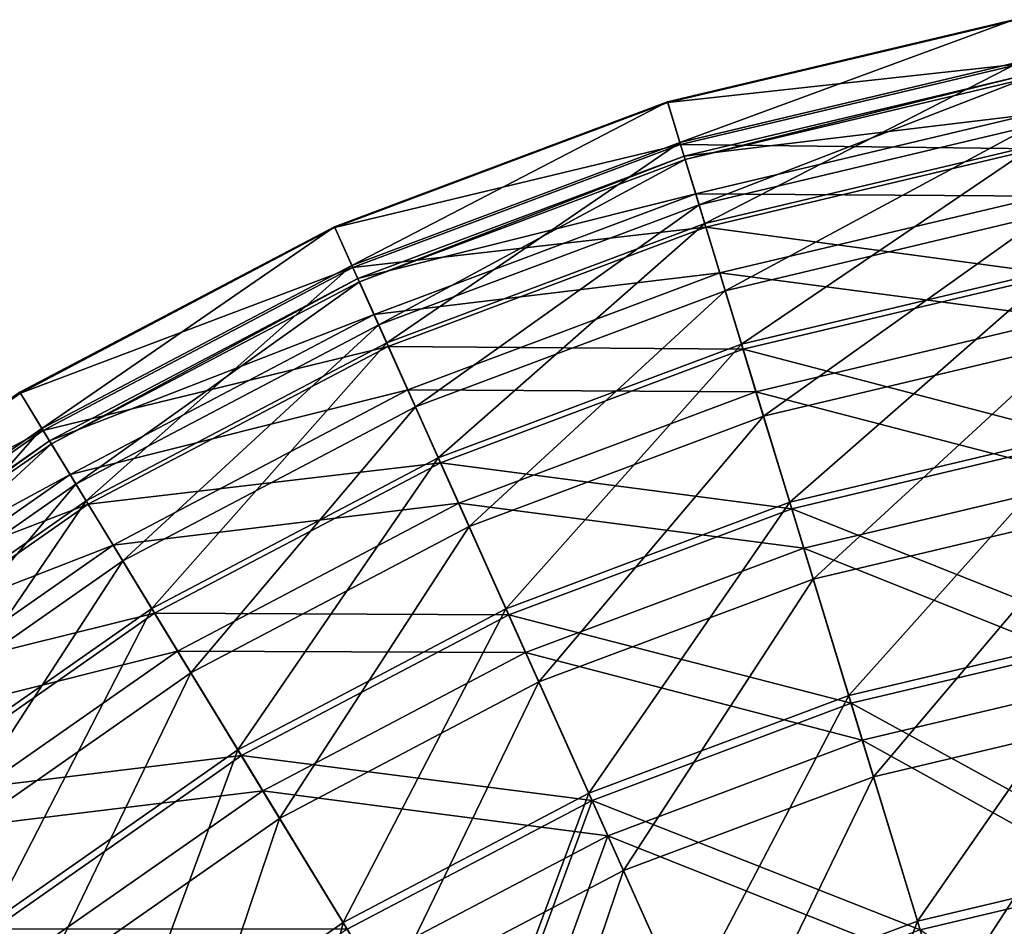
# Model space of a CAD drawing. Header units: millimetres. Extents: x 0 to 178, y -223 to 0.
# Tile 204 of 217: x 43 to 74, y -75 to -46. Entities that reach past the tile are written whole.
import ezdxf

# ---------------------------------------------------------------- set-up
doc = ezdxf.new("R2010")
doc.units = ezdxf.units.MM
doc.header["$LTSCALE"] = 25.4
doc.layers.get('0').update_dxf_attribs({"true_color": 0xff5454})

# ---------------------------------------------------------------- blocks, each defined once
blk = doc.blocks.new('VETRO-I-9132.STL#1')
at = {"color": 35, "true_color": 0x816c61}
mesh = blk.add_polyface(dxfattribs=at)
corners = [(78.272, 191.019, -305.207), (89.181, 193.583, -316.228), (78.279, 190.995, -316.228), (89.177, 193.608, -305.207)]
mesh.append_faces([[corners[k] for k in face] for face in [(0, 1, 2), (1, 0, 3)]], dxfattribs={"vtx0": -1, "color": 35})
mesh = blk.add_polyface(dxfattribs=at)
corners = [(78.661, 189.742, -294.266), (89.177, 193.608, -305.207), (78.272, 191.019, -305.207), (89.403, 192.292, -294.266)]
mesh.append_faces([[corners[k] for k in face] for face in [(0, 1, 2), (1, 0, 3)]], dxfattribs={"vtx0": -1, "color": 35})
mesh = blk.add_polyface(dxfattribs=at)
corners = [(78.279, 190.995, -316.228), (89.416, 192.219, -327.163), (78.683, 189.67, -327.163), (89.181, 193.583, -316.228)]
mesh.append_faces([[corners[k] for k in face] for face in [(0, 1, 2), (1, 0, 3)]], dxfattribs={"vtx0": -1, "color": 35})
mesh = blk.add_polyface(dxfattribs=at)
corners = [(79.441, 187.183, -283.574), (89.403, 192.292, -294.266), (78.661, 189.742, -294.266), (89.856, 189.656, -283.574)]
mesh.append_faces([[corners[k] for k in face] for face in [(0, 1, 2), (1, 0, 3)]], dxfattribs={"vtx0": -1, "color": 35})
mesh = blk.add_polyface(dxfattribs=at)
corners = [(78.683, 189.67, -327.163), (89.877, 189.535, -337.843), (79.477, 187.065, -337.843), (89.416, 192.219, -327.163)]
mesh.append_faces([[corners[k] for k in face] for face in [(0, 1, 2), (1, 0, 3)]], dxfattribs={"vtx0": -1, "color": 35})
mesh = blk.add_polyface(dxfattribs=at)
corners = [(89.691, 190.615, -295.104), (78.792, 189.311, -305.974), (89.479, 191.848, -305.974), (79.157, 188.114, -295.104)]
mesh.append_faces([[corners[k] for k in face] for face in [(0, 1, 2), (1, 0, 3)]], dxfattribs={"vtx0": -1, "color": 35})
mesh = blk.add_polyface(dxfattribs=at)
corners = [(89.479, 191.848, -305.974), (78.827, 189.197, -316.916), (89.5, 191.731, -316.916), (78.792, 189.311, -305.974)]
mesh.append_faces([[corners[k] for k in face] for face in [(0, 1, 2), (1, 0, 3)]], dxfattribs={"vtx0": -1, "color": 35})
mesh = blk.add_polyface(dxfattribs=at)
corners = [(89.5, 191.731, -316.916), (79.261, 187.774, -327.756), (89.752, 190.265, -327.756), (78.827, 189.197, -316.916)]
mesh.append_faces([[corners[k] for k in face] for face in [(0, 1, 2), (1, 0, 3)]], dxfattribs={"vtx0": -1, "color": 35})
mesh = blk.add_polyface(dxfattribs=at)
corners = [(68.323, 185.865, -294.266), (78.272, 191.019, -305.207), (67.777, 187.083, -305.207), (78.661, 189.742, -294.266)]
mesh.append_faces([[corners[k] for k in face] for face in [(0, 1, 2), (1, 0, 3)]], dxfattribs={"vtx0": -1, "color": 35})
mesh = blk.add_polyface(dxfattribs=at)
corners = [(67.777, 187.083, -305.207), (78.279, 190.995, -316.228), (67.787, 187.06, -316.228), (78.272, 191.019, -305.207)]
mesh.append_faces([[corners[k] for k in face] for face in [(0, 1, 2), (1, 0, 3)]], dxfattribs={"vtx0": -1, "color": 35})
mesh = blk.add_polyface(dxfattribs=at)
corners = [(67.787, 187.06, -316.228), (78.683, 189.67, -327.163), (68.354, 185.796, -327.163), (78.279, 190.995, -316.228)]
mesh.append_faces([[corners[k] for k in face] for face in [(0, 1, 2), (1, 0, 3)]], dxfattribs={"vtx0": -1, "color": 35})
mesh = blk.add_polyface(dxfattribs=at)
corners = [(90.132, 188.05, -284.476), (79.157, 188.114, -295.104), (89.691, 190.615, -295.104), (79.916, 185.625, -284.476)]
mesh.append_faces([[corners[k] for k in face] for face in [(0, 1, 2), (1, 0, 3)]], dxfattribs={"vtx0": -1, "color": 35})
mesh = blk.add_polyface(dxfattribs=at)
corners = [(89.752, 190.265, -327.756), (80.087, 185.065, -338.325), (90.232, 187.474, -338.325), (79.261, 187.774, -327.756)]
mesh.append_faces([[corners[k] for k in face] for face in [(0, 1, 2), (1, 0, 3)]], dxfattribs={"vtx0": -1, "color": 35})
mesh = blk.add_polyface(dxfattribs=at)
corners = [(69.418, 183.424, -283.574), (78.661, 189.742, -294.266), (68.323, 185.865, -294.266), (79.441, 187.183, -283.574)]
mesh.append_faces([[corners[k] for k in face] for face in [(0, 1, 2), (1, 0, 3)]], dxfattribs={"vtx0": -1, "color": 35})
mesh = blk.add_polyface(dxfattribs=at)
corners = [(68.354, 185.796, -327.163), (79.477, 187.065, -337.843), (69.468, 183.311, -337.843), (78.683, 189.67, -327.163)]
mesh.append_faces([[corners[k] for k in face] for face in [(0, 1, 2), (1, 0, 3)]], dxfattribs={"vtx0": -1, "color": 35})
mesh = blk.add_polyface(dxfattribs=at)
corners = [(80.6, 183.382, -273.293), (89.856, 189.656, -283.574), (79.441, 187.183, -283.574), (90.53, 185.74, -273.293)]
mesh.append_faces([[corners[k] for k in face] for face in [(0, 1, 2), (1, 0, 3)]], dxfattribs={"vtx0": -1, "color": 35})
mesh = blk.add_polyface(dxfattribs=at)
corners = [(78.792, 189.311, -305.974), (68.556, 185.345, -316.916), (78.827, 189.197, -316.916), (68.508, 185.453, -305.974)]
mesh.append_faces([[corners[k] for k in face] for face in [(0, 1, 2), (1, 0, 3)]], dxfattribs={"vtx0": -1, "color": 35})
mesh = blk.add_polyface(dxfattribs=at)
corners = [(79.157, 188.114, -295.104), (68.508, 185.453, -305.974), (78.792, 189.311, -305.974), (69.02, 184.312, -295.104)]
mesh.append_faces([[corners[k] for k in face] for face in [(0, 1, 2), (1, 0, 3)]], dxfattribs={"vtx0": -1, "color": 35})
mesh = blk.add_polyface(dxfattribs=at)
corners = [(79.477, 187.065, -337.843), (90.559, 185.572, -348.105), (80.65, 183.219, -348.105), (89.877, 189.535, -337.843)]
mesh.append_faces([[corners[k] for k in face] for face in [(0, 1, 2), (1, 0, 3)]], dxfattribs={"vtx0": -1, "color": 35})
mesh = blk.add_polyface(dxfattribs=at)
corners = [(78.827, 189.197, -316.916), (69.165, 183.988, -327.756), (79.261, 187.774, -327.756), (68.556, 185.345, -316.916)]
mesh.append_faces([[corners[k] for k in face] for face in [(0, 1, 2), (1, 0, 3)]], dxfattribs={"vtx0": -1, "color": 35})
mesh = blk.add_polyface(dxfattribs=at)
corners = [(79.916, 185.625, -284.476), (69.02, 184.312, -295.104), (79.157, 188.114, -295.104), (70.085, 181.937, -284.476)]
mesh.append_faces([[corners[k] for k in face] for face in [(0, 1, 2), (1, 0, 3)]], dxfattribs={"vtx0": -1, "color": 35})
mesh = blk.add_polyface(dxfattribs=at)
corners = [(79.261, 187.774, -327.756), (70.324, 181.403, -338.325), (80.087, 185.065, -338.325), (69.165, 183.988, -327.756)]
mesh.append_faces([[corners[k] for k in face] for face in [(0, 1, 2), (1, 0, 3)]], dxfattribs={"vtx0": -1, "color": 35})
mesh = blk.add_polyface(dxfattribs=at)
corners = [(90.795, 184.195, -274.257), (79.916, 185.625, -284.476), (90.132, 188.05, -284.476), (81.057, 181.883, -274.257)]
mesh.append_faces([[corners[k] for k in face] for face in [(0, 1, 2), (1, 0, 3)]], dxfattribs={"vtx0": -1, "color": 35})
mesh = blk.add_polyface(dxfattribs=at)
corners = [(90.232, 187.474, -338.325), (81.293, 181.111, -348.456), (90.932, 183.4, -348.456), (80.087, 185.065, -338.325)]
mesh.append_faces([[corners[k] for k in face] for face in [(0, 1, 2), (1, 0, 3)]], dxfattribs={"vtx0": -1, "color": 35})
mesh = blk.add_polyface(dxfattribs=at)
corners = [(71.044, 179.798, -273.293), (79.441, 187.183, -283.574), (69.418, 183.424, -283.574), (80.6, 183.382, -273.293)]
mesh.append_faces([[corners[k] for k in face] for face in [(0, 1, 2), (1, 0, 3)]], dxfattribs={"vtx0": -1, "color": 35})
mesh = blk.add_polyface(dxfattribs=at)
corners = [(58.553, 180.722, -294.266), (67.777, 187.083, -305.207), (57.858, 181.863, -305.207), (68.323, 185.865, -294.266)]
mesh.append_faces([[corners[k] for k in face] for face in [(0, 1, 2), (1, 0, 3)]], dxfattribs={"vtx0": -1, "color": 35})
mesh = blk.add_polyface(dxfattribs=at)
corners = [(57.858, 181.863, -305.207), (67.787, 187.06, -316.228), (57.871, 181.841, -316.228), (67.777, 187.083, -305.207)]
mesh.append_faces([[corners[k] for k in face] for face in [(0, 1, 2), (1, 0, 3)]], dxfattribs={"vtx0": -1, "color": 35})
mesh = blk.add_polyface(dxfattribs=at)
corners = [(57.871, 181.841, -316.228), (68.354, 185.796, -327.163), (58.592, 180.659, -327.163), (67.787, 187.06, -316.228)]
mesh.append_faces([[corners[k] for k in face] for face in [(0, 1, 2), (1, 0, 3)]], dxfattribs={"vtx0": -1, "color": 35})
mesh = blk.add_polyface(dxfattribs=at)
corners = [(69.468, 183.311, -337.843), (80.65, 183.219, -348.105), (71.114, 179.643, -348.105), (79.477, 187.065, -337.843)]
mesh.append_faces([[corners[k] for k in face] for face in [(0, 1, 2), (1, 0, 3)]], dxfattribs={"vtx0": -1, "color": 35})
mesh = blk.add_polyface(dxfattribs=at)
corners = [(59.945, 178.438, -283.574), (68.323, 185.865, -294.266), (58.553, 180.722, -294.266), (69.418, 183.424, -283.574)]
mesh.append_faces([[corners[k] for k in face] for face in [(0, 1, 2), (1, 0, 3)]], dxfattribs={"vtx0": -1, "color": 35})
mesh = blk.add_polyface(dxfattribs=at)
corners = [(58.592, 180.659, -327.163), (69.468, 183.311, -337.843), (60.009, 178.333, -337.843), (68.354, 185.796, -327.163)]
mesh.append_faces([[corners[k] for k in face] for face in [(0, 1, 2), (1, 0, 3)]], dxfattribs={"vtx0": -1, "color": 35})
mesh = blk.add_polyface(dxfattribs=at)
corners = [(81.057, 181.883, -274.257), (70.085, 181.937, -284.476), (79.916, 185.625, -284.476), (71.686, 178.368, -274.257)]
mesh.append_faces([[corners[k] for k in face] for face in [(0, 1, 2), (1, 0, 3)]], dxfattribs={"vtx0": -1, "color": 35})
mesh = blk.add_polyface(dxfattribs=at)
corners = [(82.12, 178.396, -263.582), (90.53, 185.74, -273.293), (80.6, 183.382, -273.293), (91.413, 180.603, -263.582)]
mesh.append_faces([[corners[k] for k in face] for face in [(0, 1, 2), (1, 0, 3)]], dxfattribs={"vtx0": -1, "color": 35})
mesh = blk.add_polyface(dxfattribs=at)
corners = [(69.02, 184.312, -295.104), (58.788, 180.338, -305.974), (68.508, 185.453, -305.974), (59.439, 179.269, -295.104)]
mesh.append_faces([[corners[k] for k in face] for face in [(0, 1, 2), (1, 0, 3)]], dxfattribs={"vtx0": -1, "color": 35})
mesh = blk.add_polyface(dxfattribs=at)
corners = [(68.508, 185.453, -305.974), (58.849, 180.236, -316.916), (68.556, 185.345, -316.916), (58.788, 180.338, -305.974)]
mesh.append_faces([[corners[k] for k in face] for face in [(0, 1, 2), (1, 0, 3)]], dxfattribs={"vtx0": -1, "color": 35})
mesh = blk.add_polyface(dxfattribs=at)
corners = [(68.556, 185.345, -316.916), (59.623, 178.966, -327.756), (69.165, 183.988, -327.756), (58.849, 180.236, -316.916)]
mesh.append_faces([[corners[k] for k in face] for face in [(0, 1, 2), (1, 0, 3)]], dxfattribs={"vtx0": -1, "color": 35})
mesh = blk.add_polyface(dxfattribs=at)
corners = [(80.65, 183.219, -348.105), (91.45, 180.392, -357.793), (82.183, 178.192, -357.793), (90.559, 185.572, -348.105)]
mesh.append_faces([[corners[k] for k in face] for face in [(0, 1, 2), (1, 0, 3)]], dxfattribs={"vtx0": -1, "color": 35})
mesh = blk.add_polyface(dxfattribs=at)
corners = [(80.087, 185.065, -338.325), (72.016, 177.632, -348.456), (81.293, 181.111, -348.456), (70.324, 181.403, -338.325)]
mesh.append_faces([[corners[k] for k in face] for face in [(0, 1, 2), (1, 0, 3)]], dxfattribs={"vtx0": -1, "color": 35})
mesh = blk.add_polyface(dxfattribs=at)
corners = [(70.085, 181.937, -284.476), (59.439, 179.269, -295.104), (69.02, 184.312, -295.104), (60.793, 177.047, -284.476)]
mesh.append_faces([[corners[k] for k in face] for face in [(0, 1, 2), (1, 0, 3)]], dxfattribs={"vtx0": -1, "color": 35})
mesh = blk.add_polyface(dxfattribs=at)
corners = [(91.67, 179.11, -264.609), (81.057, 181.883, -274.257), (90.795, 184.195, -274.257), (82.562, 176.947, -264.609)]
mesh.append_faces([[corners[k] for k in face] for face in [(0, 1, 2), (1, 0, 3)]], dxfattribs={"vtx0": -1, "color": 35})
mesh = blk.add_polyface(dxfattribs=at)
corners = [(69.165, 183.988, -327.756), (61.097, 176.547, -338.325), (70.324, 181.403, -338.325), (59.623, 178.966, -327.756)]
mesh.append_faces([[corners[k] for k in face] for face in [(0, 1, 2), (1, 0, 3)]], dxfattribs={"vtx0": -1, "color": 35})
mesh = blk.add_polyface(dxfattribs=at)
corners = [(62.013, 175.045, -273.293), (69.418, 183.424, -283.574), (59.945, 178.438, -283.574), (71.044, 179.798, -273.293)]
mesh.append_faces([[corners[k] for k in face] for face in [(0, 1, 2), (1, 0, 3)]], dxfattribs={"vtx0": -1, "color": 35})
mesh = blk.add_polyface(dxfattribs=at)
corners = [(60.009, 178.333, -337.843), (71.114, 179.643, -348.105), (62.101, 174.9, -348.105), (69.468, 183.311, -337.843)]
mesh.append_faces([[corners[k] for k in face] for face in [(0, 1, 2), (1, 0, 3)]], dxfattribs={"vtx0": -1, "color": 35})
mesh = blk.add_polyface(dxfattribs=at)
corners = [(73.177, 175.042, -263.582), (80.6, 183.382, -273.293), (71.044, 179.798, -273.293), (82.12, 178.396, -263.582)]
mesh.append_faces([[corners[k] for k in face] for face in [(0, 1, 2), (1, 0, 3)]], dxfattribs={"vtx0": -1, "color": 35})
mesh = blk.add_polyface(dxfattribs=at)
corners = [(71.114, 179.643, -348.105), (82.183, 178.192, -357.793), (73.265, 174.847, -357.793), (80.65, 183.219, -348.105)]
mesh.append_faces([[corners[k] for k in face] for face in [(0, 1, 2), (1, 0, 3)]], dxfattribs={"vtx0": -1, "color": 35})
mesh = blk.add_polyface(dxfattribs=at)
corners = [(90.932, 183.4, -348.456), (82.858, 175.976, -357.99), (91.842, 178.109, -357.99), (81.293, 181.111, -348.456)]
mesh.append_faces([[corners[k] for k in face] for face in [(0, 1, 2), (1, 0, 3)]], dxfattribs={"vtx0": -1, "color": 35})
mesh = blk.add_polyface(dxfattribs=at)
corners = [(49.504, 174.396, -294.266), (57.858, 181.863, -305.207), (48.672, 175.441, -305.207), (58.553, 180.722, -294.266)]
mesh.append_faces([[corners[k] for k in face] for face in [(0, 1, 2), (1, 0, 3)]], dxfattribs={"vtx0": -1, "color": 35})
mesh = blk.add_polyface(dxfattribs=at)
corners = [(48.672, 175.441, -305.207), (57.871, 181.841, -316.228), (48.688, 175.421, -316.228), (57.858, 181.863, -305.207)]
mesh.append_faces([[corners[k] for k in face] for face in [(0, 1, 2), (1, 0, 3)]], dxfattribs={"vtx0": -1, "color": 35})
mesh = blk.add_polyface(dxfattribs=at)
corners = [(71.686, 178.368, -274.257), (60.793, 177.047, -284.476), (70.085, 181.937, -284.476), (62.829, 173.707, -274.257)]
mesh.append_faces([[corners[k] for k in face] for face in [(0, 1, 2), (1, 0, 3)]], dxfattribs={"vtx0": -1, "color": 35})
mesh = blk.add_polyface(dxfattribs=at)
corners = [(82.562, 176.947, -264.609), (71.686, 178.368, -274.257), (81.057, 181.883, -274.257), (73.797, 173.66, -264.609)]
mesh.append_faces([[corners[k] for k in face] for face in [(0, 1, 2), (1, 0, 3)]], dxfattribs={"vtx0": -1, "color": 35})
mesh = blk.add_polyface(dxfattribs=at)
corners = [(48.688, 175.421, -316.228), (58.592, 180.659, -327.163), (49.551, 174.338, -327.163), (57.871, 181.841, -316.228)]
mesh.append_faces([[corners[k] for k in face] for face in [(0, 1, 2), (1, 0, 3)]], dxfattribs={"vtx0": -1, "color": 35})
mesh = blk.add_polyface(dxfattribs=at)
corners = [(70.324, 181.403, -338.325), (63.248, 173.018, -348.456), (72.016, 177.632, -348.456), (61.097, 176.547, -338.325)]
mesh.append_faces([[corners[k] for k in face] for face in [(0, 1, 2), (1, 0, 3)]], dxfattribs={"vtx0": -1, "color": 35})
mesh = blk.add_polyface(dxfattribs=at)
corners = [(81.293, 181.111, -348.456), (74.213, 172.734, -357.99), (82.858, 175.976, -357.99), (72.016, 177.632, -348.456)]
mesh.append_faces([[corners[k] for k in face] for face in [(0, 1, 2), (1, 0, 3)]], dxfattribs={"vtx0": -1, "color": 35})
mesh = blk.add_polyface(dxfattribs=at)
corners = [(51.172, 172.305, -283.574), (58.553, 180.722, -294.266), (49.504, 174.396, -294.266), (59.945, 178.438, -283.574)]
mesh.append_faces([[corners[k] for k in face] for face in [(0, 1, 2), (1, 0, 3)]], dxfattribs={"vtx0": -1, "color": 35})
mesh = blk.add_polyface(dxfattribs=at)
corners = [(49.551, 174.338, -327.163), (60.009, 178.333, -337.843), (51.249, 172.208, -337.843), (58.592, 180.659, -327.163)]
mesh.append_faces([[corners[k] for k in face] for face in [(0, 1, 2), (1, 0, 3)]], dxfattribs={"vtx0": -1, "color": 35})
mesh = blk.add_polyface(dxfattribs=at)
corners = [(59.439, 179.269, -295.104), (49.785, 174.044, -305.974), (58.788, 180.338, -305.974), (50.565, 173.066, -295.104)]
mesh.append_faces([[corners[k] for k in face] for face in [(0, 1, 2), (1, 0, 3)]], dxfattribs={"vtx0": -1, "color": 35})
mesh = blk.add_polyface(dxfattribs=at)
corners = [(58.788, 180.338, -305.974), (49.859, 173.951, -316.916), (58.849, 180.236, -316.916), (49.785, 174.044, -305.974)]
mesh.append_faces([[corners[k] for k in face] for face in [(0, 1, 2), (1, 0, 3)]], dxfattribs={"vtx0": -1, "color": 35})
mesh = blk.add_polyface(dxfattribs=at)
corners = [(83.979, 172.302, -254.588), (91.413, 180.603, -263.582), (82.12, 178.396, -263.582), (92.493, 174.324, -254.588)]
mesh.append_faces([[corners[k] for k in face] for face in [(0, 1, 2), (1, 0, 3)]], dxfattribs={"vtx0": -1, "color": 35})
mesh = blk.add_polyface(dxfattribs=at)
corners = [(82.183, 178.192, -357.793), (92.536, 174.073, -366.758), (84.053, 172.059, -366.758), (91.45, 180.392, -357.793)]
mesh.append_faces([[corners[k] for k in face] for face in [(0, 1, 2), (1, 0, 3)]], dxfattribs={"vtx0": -1, "color": 35})
mesh = blk.add_polyface(dxfattribs=at)
corners = [(58.849, 180.236, -316.916), (50.786, 172.788, -327.756), (59.623, 178.966, -327.756), (49.859, 173.951, -316.916)]
mesh.append_faces([[corners[k] for k in face] for face in [(0, 1, 2), (1, 0, 3)]], dxfattribs={"vtx0": -1, "color": 35})
mesh = blk.add_polyface(dxfattribs=at)
corners = [(64.725, 170.594, -263.582), (71.044, 179.798, -273.293), (62.013, 175.045, -273.293), (73.177, 175.042, -263.582)]
mesh.append_faces([[corners[k] for k in face] for face in [(0, 1, 2), (1, 0, 3)]], dxfattribs={"vtx0": -1, "color": 35})
mesh = blk.add_polyface(dxfattribs=at)
corners = [(62.101, 174.9, -348.105), (73.265, 174.847, -357.793), (64.837, 170.411, -357.793), (71.114, 179.643, -348.105)]
mesh.append_faces([[corners[k] for k in face] for face in [(0, 1, 2), (1, 0, 3)]], dxfattribs={"vtx0": -1, "color": 35})
mesh = blk.add_polyface(dxfattribs=at)
corners = [(60.793, 177.047, -284.476), (50.565, 173.066, -295.104), (59.439, 179.269, -295.104), (52.187, 171.031, -284.476)]
mesh.append_faces([[corners[k] for k in face] for face in [(0, 1, 2), (1, 0, 3)]], dxfattribs={"vtx0": -1, "color": 35})
mesh = blk.add_polyface(dxfattribs=at)
corners = [(92.742, 172.874, -255.681), (82.562, 176.947, -264.609), (91.67, 179.11, -264.609), (84.408, 170.895, -255.681)]
mesh.append_faces([[corners[k] for k in face] for face in [(0, 1, 2), (1, 0, 3)]], dxfattribs={"vtx0": -1, "color": 35})
mesh = blk.add_polyface(dxfattribs=at)
corners = [(59.623, 178.966, -327.756), (52.552, 170.573, -338.325), (61.097, 176.547, -338.325), (50.786, 172.788, -327.756)]
mesh.append_faces([[corners[k] for k in face] for face in [(0, 1, 2), (1, 0, 3)]], dxfattribs={"vtx0": -1, "color": 35})
mesh = blk.add_polyface(dxfattribs=at)
corners = [(53.649, 169.197, -273.293), (59.945, 178.438, -283.574), (51.172, 172.305, -283.574), (62.013, 175.045, -273.293)]
mesh.append_faces([[corners[k] for k in face] for face in [(0, 1, 2), (1, 0, 3)]], dxfattribs={"vtx0": -1, "color": 35})
mesh = blk.add_polyface(dxfattribs=at)
corners = [(51.249, 172.208, -337.843), (62.101, 174.9, -348.105), (53.755, 169.064, -348.105), (60.009, 178.333, -337.843)]
mesh.append_faces([[corners[k] for k in face] for face in [(0, 1, 2), (1, 0, 3)]], dxfattribs={"vtx0": -1, "color": 35})
mesh = blk.add_polyface(dxfattribs=at)
corners = [(73.797, 173.66, -264.609), (62.829, 173.707, -274.257), (71.686, 178.368, -274.257), (65.514, 169.3, -264.609)]
mesh.append_faces([[corners[k] for k in face] for face in [(0, 1, 2), (1, 0, 3)]], dxfattribs={"vtx0": -1, "color": 35})
mesh = blk.add_polyface(dxfattribs=at)
corners = [(75.785, 169.229, -254.588), (82.12, 178.396, -263.582), (73.177, 175.042, -263.582), (83.979, 172.302, -254.588)]
mesh.append_faces([[corners[k] for k in face] for face in [(0, 1, 2), (1, 0, 3)]], dxfattribs={"vtx0": -1, "color": 35})
mesh = blk.add_polyface(dxfattribs=at)
corners = [(73.265, 174.847, -357.793), (84.053, 172.059, -366.758), (75.889, 168.997, -366.758), (82.183, 178.192, -357.793)]
mesh.append_faces([[corners[k] for k in face] for face in [(0, 1, 2), (1, 0, 3)]], dxfattribs={"vtx0": -1, "color": 35})
mesh = blk.add_polyface(dxfattribs=at)
corners = [(91.842, 178.109, -357.99), (84.76, 169.74, -366.778), (92.947, 171.684, -366.778), (82.858, 175.976, -357.99)]
mesh.append_faces([[corners[k] for k in face] for face in [(0, 1, 2), (1, 0, 3)]], dxfattribs={"vtx0": -1, "color": 35})
mesh = blk.add_polyface(dxfattribs=at)
corners = [(72.016, 177.632, -348.456), (66.042, 168.433, -357.99), (74.213, 172.734, -357.99), (63.248, 173.018, -348.456)]
mesh.append_faces([[corners[k] for k in face] for face in [(0, 1, 2), (1, 0, 3)]], dxfattribs={"vtx0": -1, "color": 35})
mesh = blk.add_polyface(dxfattribs=at)
corners = [(62.829, 173.707, -274.257), (52.187, 171.031, -284.476), (60.793, 177.047, -284.476), (54.625, 167.972, -274.257)]
mesh.append_faces([[corners[k] for k in face] for face in [(0, 1, 2), (1, 0, 3)]], dxfattribs={"vtx0": -1, "color": 35})
mesh = blk.add_polyface(dxfattribs=at)
corners = [(84.408, 170.895, -255.681), (73.797, 173.66, -264.609), (82.562, 176.947, -264.609), (76.387, 167.887, -255.681)]
mesh.append_faces([[corners[k] for k in face] for face in [(0, 1, 2), (1, 0, 3)]], dxfattribs={"vtx0": -1, "color": 35})
mesh = blk.add_polyface(dxfattribs=at)
corners = [(61.097, 176.547, -338.325), (55.128, 167.341, -348.456), (63.248, 173.018, -348.456), (52.552, 170.573, -338.325)]
mesh.append_faces([[corners[k] for k in face] for face in [(0, 1, 2), (1, 0, 3)]], dxfattribs={"vtx0": -1, "color": 35})
mesh = blk.add_polyface(dxfattribs=at)
corners = [(82.858, 175.976, -357.99), (76.881, 166.785, -366.778), (84.76, 169.74, -366.778), (74.213, 172.734, -357.99)]
mesh.append_faces([[corners[k] for k in face] for face in [(0, 1, 2), (1, 0, 3)]], dxfattribs={"vtx0": -1, "color": 35})
mesh = blk.add_polyface(dxfattribs=at)
corners = [(56.897, 165.121, -263.582), (62.013, 175.045, -273.293), (53.649, 169.197, -273.293), (64.725, 170.594, -263.582)]
mesh.append_faces([[corners[k] for k in face] for face in [(0, 1, 2), (1, 0, 3)]], dxfattribs={"vtx0": -1, "color": 35})
mesh = blk.add_polyface(dxfattribs=at)
corners = [(68.041, 165.154, -254.588), (73.177, 175.042, -263.582), (64.725, 170.594, -263.582), (75.785, 169.229, -254.588)]
mesh.append_faces([[corners[k] for k in face] for face in [(0, 1, 2), (1, 0, 3)]], dxfattribs={"vtx0": -1, "color": 35})
mesh = blk.add_polyface(dxfattribs=at)
corners = [(53.755, 169.064, -348.105), (64.837, 170.411, -357.793), (57.031, 164.954, -357.793), (62.101, 174.9, -348.105)]
mesh.append_faces([[corners[k] for k in face] for face in [(0, 1, 2), (1, 0, 3)]], dxfattribs={"vtx0": -1, "color": 35})
mesh = blk.add_polyface(dxfattribs=at)
corners = [(64.837, 170.411, -357.793), (75.889, 168.997, -366.758), (68.173, 164.936, -366.758), (73.265, 174.847, -357.793)]
mesh.append_faces([[corners[k] for k in face] for face in [(0, 1, 2), (1, 0, 3)]], dxfattribs={"vtx0": -1, "color": 35})
mesh = blk.add_polyface(dxfattribs=at)
corners = [(86.146, 165.194, -246.448), (92.493, 174.324, -254.588), (83.979, 172.302, -254.588), (93.753, 167, -246.448)]
mesh.append_faces([[corners[k] for k in face] for face in [(0, 1, 2), (1, 0, 3)]], dxfattribs={"vtx0": -1, "color": 35})
mesh = blk.add_polyface(dxfattribs=at)
corners = [(84.053, 172.059, -366.758), (93.802, 166.713, -374.863), (86.231, 164.915, -374.863), (92.536, 174.073, -366.758)]
mesh.append_faces([[corners[k] for k in face] for face in [(0, 1, 2), (1, 0, 3)]], dxfattribs={"vtx0": -1, "color": 35})
mesh = blk.add_polyface(dxfattribs=at)
corners = [(65.514, 169.3, -264.609), (54.625, 167.972, -274.257), (62.829, 173.707, -274.257), (57.842, 163.937, -264.609)]
mesh.append_faces([[corners[k] for k in face] for face in [(0, 1, 2), (1, 0, 3)]], dxfattribs={"vtx0": -1, "color": 35})
mesh = blk.add_polyface(dxfattribs=at)
corners = [(76.387, 167.887, -255.681), (65.514, 169.3, -264.609), (73.797, 173.66, -264.609), (68.806, 163.897, -255.681)]
mesh.append_faces([[corners[k] for k in face] for face in [(0, 1, 2), (1, 0, 3)]], dxfattribs={"vtx0": -1, "color": 35})
mesh = blk.add_polyface(dxfattribs=at)
corners = [(63.248, 173.018, -348.456), (58.474, 163.143, -357.99), (66.042, 168.433, -357.99), (55.128, 167.341, -348.456)]
mesh.append_faces([[corners[k] for k in face] for face in [(0, 1, 2), (1, 0, 3)]], dxfattribs={"vtx0": -1, "color": 35})
mesh = blk.add_polyface(dxfattribs=at)
corners = [(93.996, 165.586, -247.617), (84.408, 170.895, -255.681), (92.742, 172.874, -255.681), (86.565, 163.822, -247.617)]
mesh.append_faces([[corners[k] for k in face] for face in [(0, 1, 2), (1, 0, 3)]], dxfattribs={"vtx0": -1, "color": 35})
mesh = blk.add_polyface(dxfattribs=at)
corners = [(74.213, 172.734, -357.99), (69.435, 162.866, -366.778), (76.881, 166.785, -366.778), (66.042, 168.433, -357.99)]
mesh.append_faces([[corners[k] for k in face] for face in [(0, 1, 2), (1, 0, 3)]], dxfattribs={"vtx0": -1, "color": 35})
mesh = blk.add_polyface(dxfattribs=at)
corners = [(78.826, 162.449, -246.448), (83.979, 172.302, -254.588), (75.785, 169.229, -254.588), (86.146, 165.194, -246.448)]
mesh.append_faces([[corners[k] for k in face] for face in [(0, 1, 2), (1, 0, 3)]], dxfattribs={"vtx0": -1, "color": 35})
mesh = blk.add_polyface(dxfattribs=at)
corners = [(75.889, 168.997, -366.758), (86.231, 164.915, -374.863), (78.945, 162.183, -374.863), (84.053, 172.059, -366.758)]
mesh.append_faces([[corners[k] for k in face] for face in [(0, 1, 2), (1, 0, 3)]], dxfattribs={"vtx0": -1, "color": 35})
mesh = blk.add_polyface(dxfattribs=at)
corners = [(92.947, 171.684, -366.778), (86.967, 162.5, -374.68), (94.23, 164.225, -374.68), (84.76, 169.74, -366.778)]
mesh.append_faces([[corners[k] for k in face] for face in [(0, 1, 2), (1, 0, 3)]], dxfattribs={"vtx0": -1, "color": 35})
mesh = blk.add_polyface(dxfattribs=at)
corners = [(86.565, 163.822, -247.617), (76.387, 167.887, -255.681), (84.408, 170.895, -255.681), (79.413, 161.14, -247.617)]
mesh.append_faces([[corners[k] for k in face] for face in [(0, 1, 2), (1, 0, 3)]], dxfattribs={"vtx0": -1, "color": 35})
mesh = blk.add_polyface(dxfattribs=at)
corners = [(60.868, 160.14, -254.588), (64.725, 170.594, -263.582), (56.897, 165.121, -263.582), (68.041, 165.154, -254.588)]
mesh.append_faces([[corners[k] for k in face] for face in [(0, 1, 2), (1, 0, 3)]], dxfattribs={"vtx0": -1, "color": 35})
mesh = blk.add_polyface(dxfattribs=at)
corners = [(57.031, 164.954, -357.793), (68.173, 164.936, -366.758), (61.027, 159.94, -366.758), (64.837, 170.411, -357.793)]
mesh.append_faces([[corners[k] for k in face] for face in [(0, 1, 2), (1, 0, 3)]], dxfattribs={"vtx0": -1, "color": 35})
mesh = blk.add_polyface(dxfattribs=at)
corners = [(79.979, 159.879, -374.68), (84.76, 169.74, -366.778), (76.881, 166.785, -366.778), (86.967, 162.5, -374.68)]
mesh.append_faces([[corners[k] for k in face] for face in [(0, 1, 2), (1, 0, 3)]], dxfattribs={"vtx0": -1, "color": 35})
mesh = blk.add_polyface(dxfattribs=at)
corners = [(68.806, 163.897, -255.681), (57.842, 163.937, -264.609), (65.514, 169.3, -264.609), (61.786, 158.989, -255.681)]
mesh.append_faces([[corners[k] for k in face] for face in [(0, 1, 2), (1, 0, 3)]], dxfattribs={"vtx0": -1, "color": 35})
mesh = blk.add_polyface(dxfattribs=at)
corners = [(71.908, 158.807, -246.448), (75.785, 169.229, -254.588), (68.041, 165.154, -254.588), (78.826, 162.449, -246.448)]
mesh.append_faces([[corners[k] for k in face] for face in [(0, 1, 2), (1, 0, 3)]], dxfattribs={"vtx0": -1, "color": 35})
mesh = blk.add_polyface(dxfattribs=at)
corners = [(75.889, 168.997, -366.758), (72.06, 158.559, -374.863), (68.173, 164.936, -366.758), (78.945, 162.183, -374.863)]
mesh.append_faces([[corners[k] for k in face] for face in [(0, 1, 2), (1, 0, 3)]], dxfattribs={"vtx0": -1, "color": 35})
mesh = blk.add_polyface(dxfattribs=at)
corners = [(66.042, 168.433, -357.99), (62.538, 158.044, -366.778), (69.435, 162.866, -366.778), (58.474, 163.143, -357.99)]
mesh.append_faces([[corners[k] for k in face] for face in [(0, 1, 2), (1, 0, 3)]], dxfattribs={"vtx0": -1, "color": 35})
mesh = blk.add_polyface(dxfattribs=at)
corners = [(76.387, 167.887, -255.681), (72.654, 157.583, -247.617), (68.806, 163.897, -255.681), (79.413, 161.14, -247.617)]
mesh.append_faces([[corners[k] for k in face] for face in [(0, 1, 2), (1, 0, 3)]], dxfattribs={"vtx0": -1, "color": 35})
mesh = blk.add_polyface(dxfattribs=at)
corners = [(55.128, 167.341, -348.456), (51.63, 156.946, -357.99), (58.474, 163.143, -357.99), (47.784, 160.691, -348.456)]
mesh.append_faces([[corners[k] for k in face] for face in [(0, 1, 2), (1, 0, 3)]], dxfattribs={"vtx0": -1, "color": 35})
mesh = blk.add_polyface(dxfattribs=at)
corners = [(88.59, 157.179, -239.288), (93.753, 167, -246.448), (86.146, 165.194, -246.448), (95.173, 158.742, -239.288)]
mesh.append_faces([[corners[k] for k in face] for face in [(0, 1, 2), (1, 0, 3)]], dxfattribs={"vtx0": -1, "color": 35})
mesh = blk.add_polyface(dxfattribs=at)
corners = [(73.373, 156.403, -374.68), (76.881, 166.785, -366.778), (69.435, 162.866, -366.778), (79.979, 159.879, -374.68)]
mesh.append_faces([[corners[k] for k in face] for face in [(0, 1, 2), (1, 0, 3)]], dxfattribs={"vtx0": -1, "color": 35})
mesh = blk.add_polyface(dxfattribs=at)
corners = [(95.228, 158.423, -381.985), (86.231, 164.915, -374.863), (93.802, 166.713, -374.863)]
mesh.append_faces([[corners[k] for k in face] for face in [(0, 1, 2)]], dxfattribs={"color": 35})
mesh = blk.add_polyface(dxfattribs=at)
corners = [(93.996, 165.586, -247.617), (88.999, 155.838, -240.541), (86.565, 163.822, -247.617), (95.41, 157.361, -240.541)]
mesh.append_faces([[corners[k] for k in face] for face in [(0, 1, 2), (1, 0, 3)]], dxfattribs={"vtx0": -1, "color": 35})
mesh = blk.add_polyface(dxfattribs=at)
corners = [(54.381, 154.266, -254.588), (56.897, 165.121, -263.582), (49.817, 158.711, -263.582), (60.868, 160.14, -254.588)]
mesh.append_faces([[corners[k] for k in face] for face in [(0, 1, 2), (1, 0, 3)]], dxfattribs={"vtx0": -1, "color": 35})
mesh = blk.add_polyface(dxfattribs=at)
corners = [(65.501, 154.328, -246.448), (68.041, 165.154, -254.588), (60.868, 160.14, -254.588), (71.908, 158.807, -246.448)]
mesh.append_faces([[corners[k] for k in face] for face in [(0, 1, 2), (1, 0, 3)]], dxfattribs={"vtx0": -1, "color": 35})
mesh = blk.add_polyface(dxfattribs=at)
corners = [(82.255, 154.803, -239.288), (86.146, 165.194, -246.448), (78.826, 162.449, -246.448), (88.59, 157.179, -239.288)]
mesh.append_faces([[corners[k] for k in face] for face in [(0, 1, 2), (1, 0, 3)]], dxfattribs={"vtx0": -1, "color": 35})

msp = doc.modelspace()

# ---------------------------------------------------------------- block references
at = {"color": 0}
msp.add_blockref('VETRO-I-9132.STL#1', (-15.066, -239.983, 385.38), dxfattribs=at)

doc.saveas('drawing.dxf')
